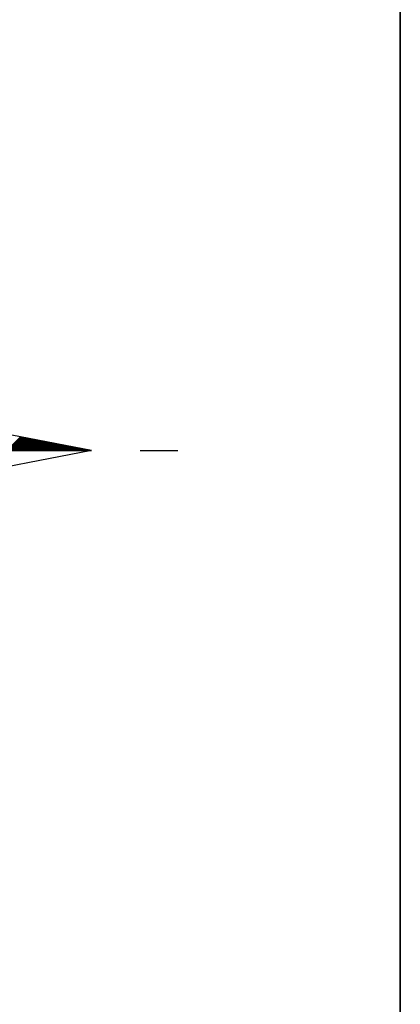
# Model space of a CAD drawing. Header units: metres. Extents: x 183400 to 184400, y 422200 to 427800.
# Tile 60 of 221: x 184386 to 184400, y 423746 to 423782. Entities that reach past the tile are written whole.
import ezdxf

# ---------------------------------------------------------------- set-up
doc = ezdxf.new("R2010")
doc.units = ezdxf.units.M
for name, color, linetype in [('N_MK2', 7, 'Continuous'), ('방위표', 7, 'Continuous'), ('일람표', 7, 'Continuous')]:
    doc.layers.add(name, color=color, linetype=linetype)

# ---------------------------------------------------------------- blocks, each defined once
blk = doc.blocks.new('N_MK2')
at = {"layer": '방위표', "color": 7, "linetype": 'Continuous'}
blk.add_lwpolyline([(-106.029, 0), (-33.696, -13.958), (0, 0), (-53.049, -53.048), (-13.958, -33.696), (0, 0), (0, -106.029), (13.958, -33.696), (0, 0), (53.048, -53.049), (33.696, -13.958), (0, 0), (106.028, 0), (33.696, 13.958), (0, 0), (53.049, 53.049), (13.958, 33.696), (0, 0), (0, 133.028), (-13.958, 33.696), (0, 0), (-53.049, 53.049), (-33.696, 13.958), (0, 0)], close=True, dxfattribs=at)
for points in [[(83.835, 0), (87.425, 3.59)], [(84.117, 0), (87.662, 3.544)], [(84.4, 0), (87.899, 3.498)], [(84.683, 0), (88.136, 3.453)], [(84.966, 0), (88.373, 3.407)], [(85.249, 0), (88.61, 3.361)], [(85.532, 0), (88.847, 3.315)], [(85.814, 0), (89.084, 3.27)], [(86.097, 0), (89.321, 3.224)], [(86.38, 0), (89.558, 3.178)], [(86.663, 0), (89.795, 3.132)], [(86.946, 0), (90.033, 3.087)], [(87.229, 0), (90.27, 3.041)], [(87.512, 0), (90.507, 2.995)], [(87.794, 0), (90.744, 2.949)], [(88.077, 0), (90.981, 2.904)], [(88.36, 0), (91.218, 2.858)], [(88.643, 0), (91.455, 2.812)], [(88.926, 0), (91.692, 2.766)], [(89.209, 0), (91.929, 2.721)], [(89.491, 0), (92.166, 2.675)], [(89.774, 0), (92.403, 2.629)], [(90.057, 0), (92.641, 2.583)], [(106.028, 0), (33.696, -13.958)], [(90.34, 0), (92.878, 2.538)], [(90.623, 0), (93.115, 2.492)], [(90.906, 0), (93.352, 2.446)], [(91.189, 0), (93.589, 2.4)], [(91.471, 0), (93.826, 2.355)], [(91.754, 0), (94.063, 2.309)], [(92.037, 0), (94.3, 2.263)], [(92.32, 0), (94.537, 2.217)], [(92.603, 0), (94.774, 2.172)], [(92.886, 0), (95.011, 2.126)], [(93.168, 0), (95.249, 2.08)], [(93.451, 0), (95.486, 2.034)], [(93.734, 0), (95.723, 1.989)], [(94.017, 0), (95.96, 1.943)], [(94.3, 0), (96.197, 1.897)], [(94.583, 0), (96.434, 1.851)], [(94.865, 0), (96.671, 1.806)], [(95.148, 0), (96.908, 1.76)], [(95.431, 0), (97.145, 1.714)], [(95.714, 0), (97.382, 1.668)], [(95.997, 0), (97.619, 1.623)], [(96.28, 0), (97.857, 1.577)], [(96.563, 0), (98.094, 1.531)], [(96.845, 0), (98.331, 1.485)], [(97.128, 0), (98.568, 1.44)], [(97.411, 0), (98.805, 1.394)], [(97.694, 0), (99.042, 1.348)], [(97.977, 0), (99.279, 1.302)], [(98.26, 0), (99.516, 1.257)], [(98.542, 0), (99.753, 1.211)], [(98.825, 0), (99.99, 1.165)], [(99.108, 0), (100.227, 1.119)], [(99.391, 0), (100.465, 1.074)], [(99.674, 0), (100.702, 1.028)], [(99.957, 0), (100.939, 0.982)], [(100.239, 0), (101.176, 0.936)], [(100.522, 0), (101.413, 0.891)], [(100.805, 0), (101.65, 0.845)], [(101.088, 0), (101.887, 0.799)], [(101.371, 0), (102.124, 0.753)], [(101.654, 0), (102.361, 0.708)], [(101.937, 0), (102.598, 0.662)], [(102.219, 0), (102.835, 0.616)], [(102.502, 0), (103.073, 0.57)], [(102.785, 0), (103.31, 0.525)], [(103.068, 0), (103.547, 0.479)], [(103.351, 0), (103.784, 0.433)], [(103.634, 0), (104.021, 0.387)], [(103.916, 0), (104.258, 0.342)], [(104.199, 0), (104.495, 0.296)], [(104.482, 0), (104.732, 0.25)], [(104.765, 0), (104.969, 0.204)], [(105.048, 0), (105.206, 0.159)], [(105.331, 0), (105.443, 0.113)], [(105.614, 0), (105.681, 0.067)], [(105.896, 0), (105.918, 0.021)], [(118.86, 0), (128.674, 0)]]:
    blk.add_lwpolyline(points, dxfattribs=at)

msp = doc.modelspace()

# ---------------------------------------------------------------- linework, layer by layer
at = {"layer": '일람표'}
for points in [[(183800, 423400), (184400, 423400), (184400, 423800), (183800, 423800)], [(184400, 423709.794), (184324.375, 423709.794), (184324.375, 423800), (184400, 423800)]]:
    msp.add_lwpolyline(points, close=True, dxfattribs=at)

# ---------------------------------------------------------------- block references
at = {"layer": 'N_MK2', "linetype": 'Continuous', "lineweight": 15, "xscale": 0.1399996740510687, "yscale": 0.1399996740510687, "zscale": 0.139999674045}
msp.add_blockref('N_MK2', (184373.805, 423766.673), dxfattribs=at)

doc.saveas('drawing.dxf')
